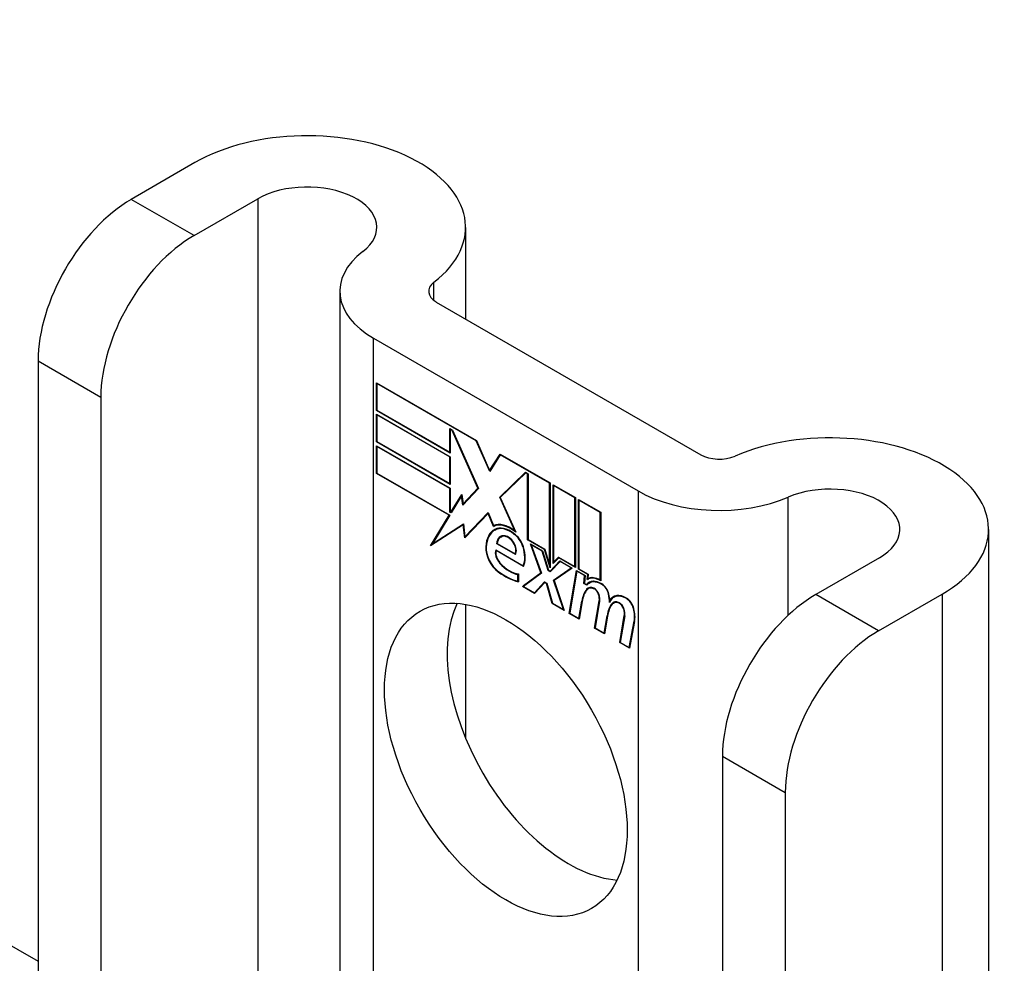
# Model space of a CAD drawing. Header units: inches. Extents: x 25 to 627, y 68 to 290.
# Tile 249 of 250: x 626.08 to 627.25, y 240.92 to 242.03. Entities that reach past the tile are written whole.
import ezdxf

# ---------------------------------------------------------------- set-up
doc = ezdxf.new("R2010")
doc.units = ezdxf.units.IN
doc.header["$MEASUREMENT"] = 0
doc.layers.add('Visible Edges(ANSI)', color=7, linetype='Continuous', lineweight=25)
doc.layers.add('Visible Tangent Edges(ANSI)', color=7, linetype='Continuous', lineweight=25)

msp = doc.modelspace()

# ---------------------------------------------------------------- linework, layer by layer
at = {"layer": 'Visible Edges(ANSI)'}
for p, q in [((584.8097, 264.7611), (626.103, 240.9204)), ((626.2886, 241.8649), (626.2133, 241.8214)), ((626.2875, 241.7785), (626.3628, 241.822)), ((626.6087, 241.7883), (626.6087, 241.6801)), ((626.46, 241.7127), (626.46, 240.7143)), ((626.5741, 241.7), (626.887, 241.5194)), ((626.4999, 241.6572), (626.8127, 241.4766)), ((626.103, 241.6304), (626.103, 240.8645)), ((626.5034, 241.5718), (626.5034, 241.6045)), ((626.5034, 241.6045), (626.6217, 241.5362)), ((626.5039, 241.6036), (626.5045, 241.6039)), ((626.5039, 241.6036), (626.5039, 241.5721)), ((626.6214, 241.5358), (626.5039, 241.6036)), ((626.1772, 241.5875), (626.1772, 240.8216)), ((626.5034, 241.5718), (626.5039, 241.5721)), ((626.5906, 241.5214), (626.5034, 241.5718)), ((626.5034, 241.5347), (626.5034, 241.5675)), ((626.5034, 241.5675), (626.5906, 241.5171)), ((626.5039, 241.5721), (626.5901, 241.5223)), ((626.5039, 241.5665), (626.5045, 241.5669)), ((626.5039, 241.5665), (626.5039, 241.535)), ((626.5901, 241.5168), (626.5039, 241.5665)), ((626.5901, 241.5223), (626.5901, 241.5505)), ((626.5901, 241.5505), (626.5933, 241.5486)), ((626.5906, 241.5496), (626.5912, 241.5499)), ((626.593, 241.5482), (626.5906, 241.5496)), ((626.5906, 241.5496), (626.5906, 241.5214)), ((626.593, 241.5482), (626.5934, 241.5484)), ((626.6233, 241.4799), (626.593, 241.5482)), ((626.5933, 241.5486), (626.6239, 241.4795)), ((626.5034, 241.5347), (626.5039, 241.535)), ((626.5906, 241.4843), (626.5034, 241.5347)), ((626.5034, 241.4973), (626.5034, 241.5301)), ((626.5034, 241.5301), (626.5906, 241.4797)), ((626.5039, 241.535), (626.5901, 241.4853)), ((626.5039, 241.5292), (626.5045, 241.5295)), ((626.5901, 241.4794), (626.5039, 241.5292)), ((626.5039, 241.5292), (626.5039, 241.4977)), ((626.6214, 241.5358), (626.6218, 241.536)), ((626.6373, 241.4994), (626.6214, 241.5358)), ((626.6217, 241.5362), (626.6372, 241.5006)), ((626.5901, 241.5223), (626.5906, 241.5226)), ((626.5901, 241.5168), (626.5906, 241.5171)), ((626.5901, 241.4853), (626.5901, 241.5168)), ((626.5906, 241.5171), (626.5906, 241.4843)), ((626.6372, 241.5006), (626.6495, 241.5202)), ((626.6498, 241.5194), (626.6373, 241.4994)), ((626.6495, 241.5202), (626.7086, 241.486)), ((626.6498, 241.5194), (626.6504, 241.5197)), ((626.7081, 241.4857), (626.6498, 241.5194)), ((626.6502, 241.5198), (626.65, 241.5194)), ((626.5034, 241.4973), (626.5039, 241.4977)), ((626.5891, 241.4479), (626.5034, 241.4973)), ((626.5039, 241.4977), (626.59, 241.448)), ((626.6372, 241.5006), (626.6385, 241.5013)), ((626.6383, 241.501), (626.6383, 241.5012)), ((626.6491, 241.4691), (626.6797, 241.4987)), ((626.68, 241.498), (626.6498, 241.4687)), ((626.6505, 241.4699), (626.6801, 241.4985)), ((626.6797, 241.4987), (626.6827, 241.497)), ((626.68, 241.498), (626.6805, 241.4983)), ((626.6821, 241.4967), (626.68, 241.498)), ((626.6821, 241.4967), (626.6827, 241.497)), ((626.6821, 241.4188), (626.6821, 241.4967)), ((626.6827, 241.497), (626.6827, 241.4191)), ((626.5901, 241.4853), (626.5906, 241.4856)), ((626.7081, 241.4857), (626.7086, 241.486)), ((626.7081, 241.3888), (626.7081, 241.4857)), ((626.7086, 241.486), (626.7086, 241.3855)), ((626.7124, 241.3908), (626.7124, 241.4839)), ((626.7124, 241.4839), (626.7386, 241.4687)), ((626.7129, 241.483), (626.7134, 241.4833)), ((626.7129, 241.483), (626.7129, 241.3924)), ((626.7381, 241.4684), (626.7129, 241.483)), ((626.5901, 241.4794), (626.5906, 241.4797)), ((626.5901, 241.4513), (626.5901, 241.4794)), ((626.5906, 241.4797), (626.5906, 241.4516)), ((626.5912, 241.4513), (626.6042, 241.4725)), ((626.6039, 241.4708), (626.5915, 241.4505)), ((626.6039, 241.4708), (626.6044, 241.4711)), ((626.6056, 241.4599), (626.6039, 241.4708)), ((626.6044, 241.4713), (626.6041, 241.4709)), ((626.6042, 241.4725), (626.6059, 241.4613)), ((626.6239, 241.4795), (626.6056, 241.4599)), ((626.6059, 241.4613), (626.6233, 241.4799)), ((626.6238, 241.4798), (626.6073, 241.4621)), ((626.6233, 241.4799), (626.6236, 241.4801)), ((626.6059, 241.4613), (626.6073, 241.4621)), ((626.6069, 241.4613), (626.6069, 241.4618)), ((626.6491, 241.4691), (626.6505, 241.4699)), ((626.6669, 241.4293), (626.6491, 241.4691)), ((626.6498, 241.4687), (626.6681, 241.4277)), ((626.6507, 241.4696), (626.6505, 241.4699)), ((626.7381, 241.4684), (626.7386, 241.4687)), ((626.7381, 241.3871), (626.7381, 241.4684)), ((626.7386, 241.4687), (626.7386, 241.3862)), ((626.7423, 241.3841), (626.7423, 241.4666)), ((626.7423, 241.4666), (626.7686, 241.4514)), ((626.7428, 241.4657), (626.7434, 241.466)), ((626.7428, 241.4657), (626.7428, 241.3844)), ((626.768, 241.4511), (626.7428, 241.4657)), ((626.5672, 241.4118), (626.5891, 241.4479)), ((626.59, 241.448), (626.5694, 241.4142)), ((626.5891, 241.4479), (626.5897, 241.4482)), ((626.5901, 241.4513), (626.5906, 241.4516)), ((626.5915, 241.4505), (626.5901, 241.4513)), ((626.5906, 241.4516), (626.5912, 241.4513)), ((626.5912, 241.4513), (626.5924, 241.452)), ((626.5923, 241.4517), (626.5921, 241.4518)), ((626.6355, 241.45), (626.6077, 241.4211)), ((626.608, 241.4225), (626.6355, 241.4511)), ((626.6094, 241.4233), (626.6357, 241.4507)), ((626.6355, 241.4511), (626.6417, 241.4356)), ((626.6355, 241.45), (626.6358, 241.4503)), ((626.6416, 241.4347), (626.6355, 241.45)), ((626.768, 241.4511), (626.7686, 241.4514)), ((626.768, 241.3712), (626.768, 241.4511)), ((626.7686, 241.4514), (626.7686, 241.3703)), ((626.6059, 241.4366), (626.5672, 241.4118)), ((626.5694, 241.4142), (626.6063, 241.4378)), ((626.5708, 241.415), (626.6063, 241.4377)), ((626.6059, 241.4366), (626.6064, 241.4369)), ((626.6077, 241.4211), (626.6059, 241.4366)), ((626.6063, 241.4378), (626.608, 241.4225)), ((626.6416, 241.4347), (626.643, 241.4355)), ((626.6428, 241.436), (626.643, 241.4355)), ((626.6432, 241.4303), (626.6446, 241.4311)), ((626.6659, 241.4256), (626.6664, 241.4259)), ((626.6669, 241.4293), (626.6673, 241.4295)), ((627.2274, 241.4311), (627.2274, 239.3899)), ((626.5696, 241.4142), (626.5687, 241.4128)), ((626.5694, 241.4142), (626.5708, 241.415)), ((626.608, 241.4225), (626.6094, 241.4233)), ((626.609, 241.4231), (626.609, 241.4225)), ((626.6455, 241.4141), (626.6461, 241.4144)), ((626.6676, 241.4013), (626.6455, 241.4141)), ((626.6461, 241.4144), (626.6673, 241.4021)), ((626.6503, 241.422), (626.6517, 241.4228)), ((626.6821, 241.4188), (626.6827, 241.4191)), ((626.702, 241.4073), (626.6821, 241.4188)), ((626.6827, 241.4191), (626.7024, 241.4077)), ((626.6978, 241.3796), (626.6856, 241.4139)), ((626.6856, 241.4139), (626.6999, 241.4056)), ((626.6864, 241.4128), (626.687, 241.4131)), ((626.6864, 241.4128), (626.6984, 241.3792)), ((626.6995, 241.4052), (626.6864, 241.4128)), ((626.6444, 241.4068), (626.6767, 241.3881)), ((626.6447, 241.406), (626.6453, 241.4063)), ((626.6771, 241.3873), (626.6447, 241.406)), ((626.6673, 241.4021), (626.6683, 241.4027)), ((626.6682, 241.4026), (626.6683, 241.4026)), ((626.6995, 241.4052), (626.6999, 241.4055)), ((626.7064, 241.3825), (626.6995, 241.4052)), ((626.6999, 241.4056), (626.7068, 241.3829)), ((626.702, 241.4073), (626.7024, 241.4076)), ((626.7086, 241.3855), (626.702, 241.4073)), ((626.7024, 241.4077), (626.7081, 241.3888)), ((626.7081, 241.3888), (626.7086, 241.3891)), ((626.7086, 241.3818), (626.7204, 241.3938)), ((626.7207, 241.393), (626.7089, 241.3811)), ((626.7208, 241.3936), (626.7101, 241.3827)), ((626.719, 241.3975), (626.7124, 241.3908)), ((626.7129, 241.3924), (626.7187, 241.3983)), ((626.7129, 241.3924), (626.7143, 241.3932)), ((626.7138, 241.3929), (626.7138, 241.3922)), ((626.7143, 241.3932), (626.7191, 241.3981)), ((626.7187, 241.3983), (626.7381, 241.3871)), ((626.719, 241.3975), (626.7195, 241.3978)), ((626.7386, 241.3862), (626.719, 241.3975)), ((626.7204, 241.3938), (626.7349, 241.3854)), ((626.7207, 241.393), (626.7212, 241.3933)), ((626.7337, 241.3855), (626.7207, 241.393)), ((627.0982, 241.3974), (627.0229, 241.354)), ((626.6707, 241.3778), (626.6713, 241.3781)), ((626.6707, 241.37), (626.6707, 241.3778)), ((626.6713, 241.3784), (626.6713, 241.3692)), ((626.676, 241.3637), (626.6978, 241.3796)), ((626.6767, 241.3881), (626.6777, 241.3886)), ((626.6984, 241.3792), (626.6772, 241.3636)), ((626.6982, 241.3797), (626.6774, 241.3645)), ((626.6776, 241.3886), (626.6777, 241.3886)), ((626.6978, 241.3796), (626.6982, 241.3798)), ((626.7064, 241.3825), (626.707, 241.3828)), ((626.7089, 241.3811), (626.7064, 241.3825)), ((626.7068, 241.3829), (626.7086, 241.3818)), ((626.7086, 241.3818), (626.7101, 241.3827)), ((626.7099, 241.3821), (626.7095, 241.3823)), ((626.7128, 241.3712), (626.7337, 241.3855)), ((626.7349, 241.3854), (626.7134, 241.3708)), ((626.7142, 241.3721), (626.7343, 241.3858)), ((626.7314, 241.3317), (626.74, 241.3825)), ((626.7404, 241.3816), (626.7321, 241.3319)), ((626.7337, 241.3855), (626.7342, 241.3858)), ((626.7381, 241.3871), (626.7386, 241.3874)), ((626.74, 241.3825), (626.75, 241.3767)), ((626.7404, 241.3816), (626.7409, 241.382)), ((626.7494, 241.3764), (626.7404, 241.3816)), ((626.7423, 241.3841), (626.7428, 241.3844)), ((626.7532, 241.3778), (626.7423, 241.3841)), ((626.7428, 241.3844), (626.7538, 241.3781)), ((626.7527, 241.3718), (626.7532, 241.3778)), ((626.7532, 241.3778), (626.7537, 241.3781)), ((626.7538, 241.3781), (626.7534, 241.373)), ((626.6707, 241.37), (626.6713, 241.3703)), ((626.6901, 241.3562), (626.702, 241.3692)), ((626.7023, 241.3684), (626.6903, 241.3554)), ((626.6915, 241.357), (626.7024, 241.369)), ((626.702, 241.3692), (626.7048, 241.3676)), ((626.7023, 241.3684), (626.7028, 241.3687)), ((626.7044, 241.3672), (626.7023, 241.3684)), ((626.7044, 241.3672), (626.7048, 241.3675)), ((626.711, 241.3435), (626.7044, 241.3672)), ((626.7048, 241.3676), (626.7114, 241.3439)), ((626.7128, 241.3712), (626.7142, 241.3721)), ((626.7245, 241.3363), (626.7128, 241.3712)), ((626.7134, 241.3708), (626.7253, 241.3352)), ((626.7144, 241.3714), (626.7142, 241.3721)), ((626.7487, 241.3671), (626.7494, 241.3764)), ((626.7487, 241.3671), (626.7493, 241.3674)), ((626.7521, 241.3651), (626.7487, 241.3671)), ((626.75, 241.3767), (626.7493, 241.3673)), ((626.7493, 241.3673), (626.7518, 241.3659)), ((626.7494, 241.3764), (626.75, 241.3767)), ((626.7518, 241.3659), (626.7532, 241.3667)), ((626.7531, 241.3662), (626.7527, 241.3664)), ((626.7531, 241.372), (626.7545, 241.3728)), ((626.7542, 241.3734), (626.7541, 241.3726)), ((626.7551, 241.3677), (626.7565, 241.3685)), ((626.768, 241.3712), (626.7686, 241.3715)), ((626.676, 241.3637), (626.6774, 241.3645)), ((626.6903, 241.3554), (626.676, 241.3637)), ((626.6772, 241.3636), (626.6901, 241.3562)), ((626.6774, 241.3645), (626.678, 241.3642)), ((626.6901, 241.3562), (626.6915, 241.357)), ((626.691, 241.3567), (626.6913, 241.3565)), ((626.7539, 241.3611), (626.7553, 241.3619)), ((627.0972, 241.3111), (627.1725, 241.3546)), ((626.6087, 241.3425), (626.6087, 241.1842)), ((626.711, 241.3435), (626.7116, 241.3438)), ((626.7253, 241.3352), (626.711, 241.3435)), ((626.7114, 241.3439), (626.7245, 241.3363)), ((626.7427, 241.3258), (626.7461, 241.3463)), ((626.7466, 241.3459), (626.7431, 241.325)), ((626.7614, 241.3144), (626.7668, 241.3465)), ((626.7673, 241.3461), (626.762, 241.3146)), ((626.7794, 241.3472), (626.7808, 241.3479)), ((626.7816, 241.3432), (626.7831, 241.344)), ((626.7836, 241.3439), (626.785, 241.3448)), ((626.784, 241.3508), (626.7854, 241.3516)), ((626.7245, 241.3363), (626.7249, 241.3366)), ((626.7314, 241.3317), (626.7321, 241.3321)), ((626.7431, 241.325), (626.7314, 241.3317)), ((626.7321, 241.3319), (626.7427, 241.3258)), ((626.7427, 241.3258), (626.7433, 241.3262)), ((626.7726, 241.3085), (626.7761, 241.329)), ((626.7766, 241.3286), (626.7731, 241.3077)), ((626.7761, 241.329), (626.7767, 241.3294)), ((626.7911, 241.2973), (626.7965, 241.3294)), ((626.797, 241.329), (626.7917, 241.2975)), ((626.8023, 241.2914), (626.8081, 241.3225)), ((626.8087, 241.3221), (626.8028, 241.2905)), ((626.7614, 241.3144), (626.7621, 241.3148)), ((626.7731, 241.3077), (626.7614, 241.3144)), ((626.762, 241.3146), (626.7726, 241.3085)), ((626.7726, 241.3085), (626.7733, 241.3089)), ((626.7911, 241.2973), (626.7918, 241.2976)), ((626.8028, 241.2905), (626.7911, 241.2973)), ((626.7917, 241.2975), (626.8023, 241.2914)), ((626.8023, 241.2914), (626.803, 241.2918)), ((626.9126, 241.1629), (626.9126, 240.397)), ((626.9869, 241.12), (626.9869, 240.3542))]:
    msp.add_line(p, q, dxfattribs=at)
for centre, major_axis, start_param, end_param in [((626.4212, 241.7883), (0.1875, 0), 5.640144, 8.63938), ((626.4212, 241.7883), (0.0825, 0), 5.640144, 8.63938), ((626.2133, 241.694), (-0.078, -0.1351), 3.926991, 5.497787), ((626.2875, 241.6512), (0.078, 0.1351), 0.785398, 2.356194), ((626.596, 241.7127), (-0.136, 0), 5.640144, 7.068583), ((626.596, 241.7127), (-0.031, 0), 5.640144, 7.068583), ((627.0399, 241.4311), (0.1875, 0), 5.497787, 8.497023), ((626.9089, 241.5321), (0.031, 0), 3.926991, 5.35543), ((627.0399, 241.4311), (0.0825, 0), 5.497787, 8.497023), ((626.9089, 241.5321), (-0.136, 0), 0.785398, 2.213838), ((626.6616, 241.3986), (-0.0206, 0.0357), 5.272274, 6.251395), ((626.6616, 241.3986), (-0.021, 0.0364), 5.317289, 6.229324), ((626.663, 241.3994), (-0.0206, 0.0357), 6.047724, 6.251395), ((626.6677, 241.3878), (-0.0249, 0.0431), 6.268672, 7.008625), ((626.6677, 241.3878), (-0.0245, 0.0424), 6.268672, 7.008625), ((626.6691, 241.3886), (-0.0249, 0.0431), 0.028947, 0.295885), ((626.6616, 241.3986), (-0.0187, 0.0323), 5.330385, 6.268672), ((626.6616, 241.3986), (-0.0183, 0.0317), 5.329545, 6.268672), ((626.6691, 241.3886), (-0.0245, 0.0424), 6.268672, 6.283185), ((626.663, 241.3994), (-0.0183, 0.0317), 6.051884, 6.268672), ((626.6608, 241.4038), (-0.0109, 0.0188), 5.836026, 6.985262), ((626.6608, 241.4038), (-0.0105, 0.0182), 5.836026, 6.946368), ((626.6622, 241.4046), (-0.0105, 0.0182), 6.079217, 6.283185), ((626.6648, 241.4114), (-0.0091, 0.0158), 4.343155, 5.413588), ((626.6648, 241.4114), (0.0095, -0.0165), 1.201563, 2.270327), ((626.6622, 241.4046), (-0.0109, 0.0188), 0.065067, 0.331662), ((626.6591, 241.4104), (0.0072, -0.0125), 1.678399, 2.694434), ((626.6591, 241.4104), (-0.0068, 0.0119), 4.819991, 5.836026), ((626.6599, 241.4111), (0.006, -0.0103), 0.287189, 1.678399), ((626.6599, 241.4111), (0.0063, -0.011), 0.251695, 1.678399), ((626.6499, 241.3993), (-0.0123, 0.0214), 0.72544, 2.208898), ((626.6499, 241.3993), (0.012, -0.0207), 3.867033, 5.35049), ((626.6529, 241.3985), (-0.0064, 0.011), 0.453624, 1.914249), ((626.6529, 241.3985), (0.006, -0.0104), 3.639467, 5.055842), ((626.6543, 241.4121), (0.0173, -0.0299), 0.38335, 1.201563), ((626.6543, 241.4121), (0.0176, -0.0305), 0.369234, 1.201563), ((626.6608, 241.4133), (-0.0196, 0.0339), 1.914249, 2.72139), ((626.6608, 241.4133), (0.0192, -0.0332), 5.055842, 5.891549), ((626.6553, 241.4376), (-0.0379, 0.0657), 2.208898, 2.658734), ((626.6553, 241.4376), (0.0376, -0.0651), 5.35049, 5.792995), ((626.7697, 241.3423), (-0.015, 0.026), 5.48867, 6.499805), ((626.7697, 241.3423), (-0.0146, 0.0253), 5.48867, 6.513784), ((626.7681, 241.346), (-0.015, 0.026), 5.47676, 6.310847), ((626.7711, 241.3432), (-0.015, 0.026), 0.047158, 0.216619), ((626.7681, 241.346), (-0.0154, 0.0266), 5.501665, 6.243634), ((626.7695, 241.3469), (-0.015, 0.026), 6.059998, 6.283185), ((626.7711, 241.3432), (-0.0146, 0.0253), 6.06115, 6.283185), ((626.7698, 241.3564), (0.0063, -0.011), 1.081978, 2.347078), ((626.7698, 241.3564), (-0.006, 0.0103), 4.223571, 5.48867), ((626.7871, 241.3143), (-0.0294, 0.051), 0.219898, 0.610865), ((626.7871, 241.3143), (-0.0291, 0.0503), 0.219898, 0.610865), ((626.7618, 241.3474), (-0.0083, 0.0143), 5.603031, 6.503084), ((626.7885, 241.3151), (-0.0294, 0.051), 0.219898, 0.291612), ((626.7618, 241.3474), (-0.0079, 0.0136), 5.603031, 6.503084), ((626.7632, 241.3483), (-0.0082, 0.0143), 0.085815, 0.219898), ((626.7632, 241.3483), (-0.0079, 0.0136), 6.100483, 6.283185), ((626.7612, 241.3545), (0.00412, -0.00714), 1.196548, 2.461438), ((626.7612, 241.3545), (-0.00375, 0.0065), 4.33814, 5.603031), ((626.7561, 241.3549), (-0.0077, 0.0133), 3.752458, 4.33814), ((626.7561, 241.3549), (0.0081, -0.014), 0.610865, 1.196548), ((626.754, 241.36), (-0.0176, 0.0305), 3.88819, 4.223571), ((626.754, 241.36), (0.018, -0.0312), 0.848525, 1.081978), ((626.7989, 241.3249), (-0.015, 0.0259), 5.492181, 6.733718), ((626.7989, 241.3249), (-0.0153, 0.0266), 5.492181, 6.613939), ((627.0229, 241.2266), (-0.078, -0.1351), 3.926991, 5.497787), ((626.7305, 241.2015), (-0.1015, 0.1758), 0.374433, 2.76716), ((626.8172, 241.2976), (-0.0294, 0.051), 0.236534, 0.625184), ((626.8172, 241.2976), (-0.0291, 0.0503), 0.236639, 0.625276), ((626.7555, 241.3608), (-0.0176, 0.0305), 3.959823, 3.971212), ((626.8004, 241.3257), (-0.0153, 0.0266), 0.046088, 0.313087), ((626.7915, 241.3303), (-0.0083, 0.0143), 5.604299, 6.503622), ((626.8186, 241.2984), (-0.0294, 0.051), 0.236534, 0.291612), ((626.7915, 241.3303), (-0.0079, 0.0136), 5.604299, 6.503242), ((626.7929, 241.3311), (-0.0083, 0.0143), 0.085815, 0.220437), ((626.7929, 241.3311), (-0.0079, 0.0136), 6.100483, 6.283185), ((626.8004, 241.3257), (-0.015, 0.0259), 6.060079, 6.283185), ((626.7909, 241.3374), (0.00412, -0.00714), 1.196401, 2.462706), ((626.7909, 241.3374), (-0.00375, 0.0065), 4.337994, 5.604299), ((626.799, 241.3392), (0.0066, -0.0114), 1.107844, 2.350588), ((626.799, 241.3392), (-0.0062, 0.0107), 4.249437, 5.492181), ((626.7858, 241.3377), (-0.0077, 0.0133), 3.752322, 4.337994), ((626.7858, 241.3377), (0.0081, -0.014), 0.610998, 1.196401), ((626.7837, 241.3421), (-0.0176, 0.0305), 3.735005, 4.249437), ((626.7837, 241.3421), (0.018, -0.0312), 0.593412, 1.107844), ((627.0972, 241.1837), (0.078, 0.1351), 0.785398, 2.356194)]:
    msp.add_ellipse(centre, major_axis=major_axis, ratio=0.57735, start_param=start_param, end_param=end_param, dxfattribs=at)
msp.add_ellipse((626.6563, 241.1586), major_axis=(-0.1015, 0.1758), ratio=0.57735, dxfattribs=at)
at = {"layer": 'Visible Tangent Edges(ANSI)'}
for p, q in [((626.2875, 241.7785), (626.2133, 241.8214)), ((626.3628, 241.822), (626.3628, 240.7704)), ((626.5712, 241.702), (626.5712, 241.7234)), ((626.4999, 240.6913), (626.4999, 241.6572)), ((626.103, 241.6304), (626.1772, 241.5875)), ((626.8127, 241.4766), (626.8127, 240.5106)), ((626.9904, 241.3295), (626.9904, 241.4692)), ((626.6435, 241.4305), (626.6449, 241.4313)), ((626.6559, 241.4228), (626.6567, 241.4232)), ((626.6652, 241.4156), (626.6655, 241.4158)), ((626.6325, 241.4105), (626.6331, 241.4109)), ((626.6766, 241.4106), (626.677, 241.4108)), ((626.649, 241.3913), (626.6494, 241.3915)), ((626.6474, 241.3808), (626.6479, 241.3811)), ((626.7699, 241.3661), (626.7704, 241.3664)), ((626.7519, 241.3603), (626.7534, 241.3612)), ((626.7606, 241.3609), (626.7612, 241.3612)), ((626.766, 241.3541), (626.7664, 241.3544)), ((626.7779, 241.3546), (626.7783, 241.3549)), ((627.0972, 241.3111), (627.0229, 241.354)), ((627.1725, 241.3546), (627.1725, 239.3133)), ((626.7461, 241.3463), (626.7468, 241.3467)), ((626.7668, 241.3465), (626.7674, 241.3469)), ((626.7903, 241.3438), (626.7909, 241.3441)), ((626.7991, 241.3493), (626.7996, 241.3496)), ((626.7957, 241.337), (626.7961, 241.3372)), ((626.8073, 241.3376), (626.8077, 241.3379)), ((626.7965, 241.3294), (626.7971, 241.3297)), ((626.8081, 241.3225), (626.8088, 241.3229)), ((626.9126, 241.1629), (626.9869, 241.12))]:
    msp.add_line(p, q, dxfattribs=at)

doc.saveas('drawing.dxf')
